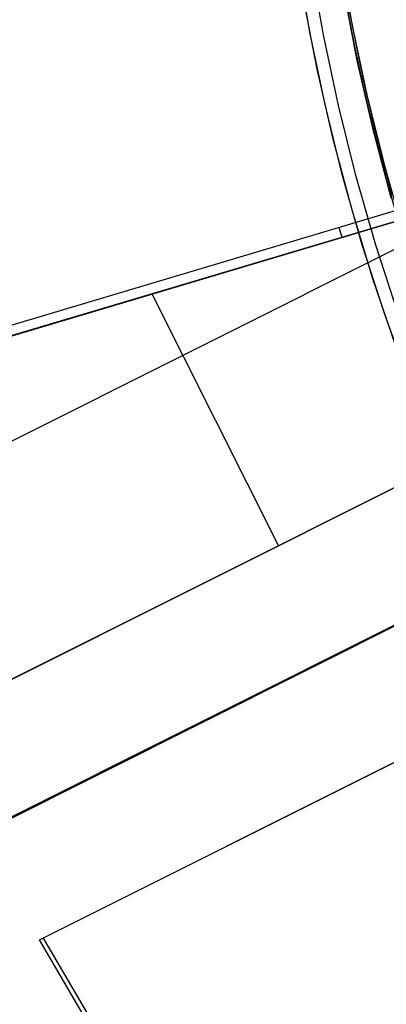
# Model space of a CAD drawing. Header units: millimetres. Extents: x 7986 to 9191, y -11326 to -10283.
# Tile 124 of 256: x 8559.88 to 8564.35, y -10682.48 to -10670.45. Entities that reach past the tile are written whole.
import ezdxf

# ---------------------------------------------------------------- set-up
doc = ezdxf.new("R2010")
doc.units = ezdxf.units.MM
doc.layers.add('BLANCO METALICO', color=7, linetype='Continuous', true_color=0xededed)
doc.layers.add('color', color=7, linetype='Continuous')
doc.layers.add('luz', color=7, linetype='Continuous')

msp = doc.modelspace()

# ---------------------------------------------------------------- linework, layer by layer
at = {"color": 7, "true_color": 0xffffff}
for p, q in [((8563.787, -10669.676, 80.194), (8563.935, -10670.525, 80.194)), ((8563.787, -10669.676, 97.154), (8563.935, -10670.525, 97.154)), ((8563.787, -10669.676, 80.194), (8563.935, -10670.525, 80.194)), ((8563.874, -10670.206, 114.115), (8563.965, -10670.688, 114.115)), ((8563.874, -10670.206, 114.115), (8563.965, -10670.688, 114.115)), ((8563.935, -10670.525, 80.194), (8564.112, -10671.369, 80.194)), ((8563.935, -10670.525, 97.154), (8564.112, -10671.369, 97.154)), ((8563.935, -10670.525, 80.194), (8564.112, -10671.369, 80.194)), ((8563.965, -10670.688, 114.115), (8564.065, -10671.168, 114.115)), ((8563.965, -10670.688, 114.115), (8564.065, -10671.168, 114.115)), ((8564.065, -10671.168, 114.115), (8564.175, -10671.645, 114.115)), ((8564.065, -10671.168, 114.115), (8564.175, -10671.645, 114.115)), ((8564.112, -10671.369, 80.194), (8564.319, -10672.206, 80.194)), ((8564.112, -10671.369, 97.154), (8564.319, -10672.206, 97.154)), ((8564.112, -10671.369, 80.194), (8564.319, -10672.206, 80.194)), ((8564.175, -10671.645, 114.115), (8564.294, -10672.121, 114.115)), ((8564.175, -10671.645, 114.115), (8564.294, -10672.121, 114.115)), ((8564.294, -10672.121, 114.115), (8564.422, -10672.593, 114.115)), ((8564.294, -10672.121, 114.115), (8564.422, -10672.593, 114.115)), ((8564.319, -10672.206, 80.194), (8564.554, -10673.036, 80.194)), ((8564.319, -10672.206, 97.154), (8564.554, -10673.036, 97.154)), ((8564.319, -10672.206, 80.194), (8564.554, -10673.036, 80.194))]:
    msp.add_line(p, q, dxfattribs=at)
at = {"layer": 'BLANCO METALICO'}
for p, q in [((8563.769, -10669.712, 171.559), (8563.92, -10670.57, 171.559)), ((8563.585, -10670.637, 167.412), (8563.432, -10669.767, 167.412)), ((8563.834, -10670.105, 139.965), (8563.997, -10670.953, 139.965)), ((8563.997, -10670.953, 139.665), (8563.834, -10670.105, 139.665)), ((8563.508, -10671.056, 139.165), (8563.342, -10670.191, 139.165)), ((8563.92, -10670.57, 171.559), (8564.101, -10671.421, 171.559)), ((8563.768, -10671.5, 167.412), (8563.585, -10670.637, 167.412)), ((8563.997, -10670.953, 139.965), (8564.189, -10671.794, 139.965)), ((8564.189, -10671.794, 139.665), (8563.997, -10670.953, 139.665)), ((8563.704, -10671.914, 139.165), (8563.508, -10671.056, 139.165)), ((8564.101, -10671.421, 171.559), (8564.311, -10672.266, 171.559)), ((8563.981, -10672.357, 167.412), (8563.768, -10671.5, 167.412)), ((8564.189, -10671.794, 139.965), (8564.41, -10672.628, 139.965)), ((8564.41, -10672.628, 139.665), (8564.189, -10671.794, 139.665)), ((8563.929, -10672.765, 139.165), (8563.704, -10671.914, 139.165)), ((8564.311, -10672.266, 171.559), (8564.55, -10673.103, 171.559)), ((8564.224, -10673.205, 167.412), (8563.981, -10672.357, 167.412)), ((8564.184, -10673.607, 139.165), (8563.929, -10672.765, 139.165)), ((8564.496, -10674.045, 167.412), (8564.224, -10673.205, 167.412)), ((8564.467, -10674.441, 139.165), (8564.184, -10673.607, 139.165))]:
    msp.add_line(p, q, dxfattribs=at)
at = {"layer": 'BLANCO METALICO', "color": 3, "true_color": 0x00ff00}
for p, q in [((8563.421, -10670.626, 141.018), (8563.27, -10669.759, 141.018)), ((8563.421, -10670.626, 138.163), (8563.27, -10669.759, 138.163)), ((8563.603, -10671.488, 141.018), (8563.421, -10670.626, 141.018)), ((8563.603, -10671.488, 138.163), (8563.421, -10670.626, 138.163)), ((8563.813, -10672.343, 141.018), (8563.603, -10671.488, 141.018)), ((8563.813, -10672.343, 138.163), (8563.603, -10671.488, 138.163)), ((8564.053, -10673.189, 141.018), (8563.813, -10672.343, 141.018)), ((8564.053, -10673.189, 138.163), (8563.813, -10672.343, 138.163)), ((8564.323, -10674.028, 141.018), (8564.053, -10673.189, 141.018)), ((8564.323, -10674.028, 138.163), (8564.053, -10673.189, 138.163)), ((8564.621, -10674.856, 141.018), (8564.323, -10674.028, 141.018)), ((8564.621, -10674.856, 138.163), (8564.323, -10674.028, 138.163))]:
    msp.add_line(p, q, dxfattribs=at)
at = {"layer": 'color', "color": 254, "true_color": 0xcad1ee}
for p, q in [((8558.43, -10674.584, 2.259), (8567.578, -10671.853, 2.259)), ((8558.43, -10674.584, 2.259), (8567.578, -10671.853, 2.259)), ((8567.614, -10671.975, 9.495), (8558.341, -10674.742, 9.495)), ((8557.858, -10676.563, 9.659), (8566.081, -10672.442, 9.659)), ((8558.339, -10674.746, 9.659), (8566.079, -10672.436, 9.659)), ((8558.339, -10674.746, 9.659), (8566.079, -10672.436, 9.659)), ((8563.772, -10672.989, 2.259), (8563.809, -10673.113, 9.659)), ((8563.034, -10676.877, 9.659), (8561.494, -10673.804, 9.659)), ((8567.012, -10674.884, 12.659), (8558.775, -10679.012, 12.659)), ((8567.012, -10674.884, 12.659), (8558.775, -10679.012, 12.659)), ((8558.798, -10679, 11.159), (8566.988, -10674.896, 11.159)), ((8558.822, -10678.989, 9.659), (8566.965, -10674.908, 9.659)), ((8558.822, -10678.989, 9.659), (8566.965, -10674.908, 9.659)), ((8535.277, -10692.466, 2.259), (8569.026, -10675.552, 2.259)), ((8557.181, -10681.489, 12.659), (8567.641, -10676.247, 12.659)), ((8562.893, -10676.948, 12.659), (8562.893, -10676.948, 9.659)), ((8560.119, -10681.694, 12.659), (8568.356, -10677.566, 12.659)), ((8560.119, -10681.694, 12.659), (8568.356, -10677.566, 12.659)), ((8560.142, -10681.682, 11.159), (8568.332, -10677.578, 11.159)), ((8568.309, -10677.59, 9.659), (8560.166, -10681.671, 9.659)), ((8568.309, -10677.59, 9.659), (8560.166, -10681.671, 9.659)), ((8564.237, -10679.63, 9.659), (8564.237, -10679.63, 12.659)), ((8560.119, -10681.694, 12.659), (8560.166, -10681.671, 9.659)), ((8560.119, -10681.694, 12.659), (8560.166, -10681.671, 9.659)), ((8560.684, -10682.663, 12.659), (8560.119, -10681.694, 12.659)), ((8560.684, -10682.663, 12.659), (8560.119, -10681.694, 12.659)), ((8560.166, -10681.671, 9.659), (8560.694, -10682.578, 9.659)), ((8560.166, -10681.671, 9.659), (8560.694, -10682.578, 9.659))]:
    msp.add_line(p, q, dxfattribs=at)
at = {"layer": 'luz', "color": 254, "true_color": 0xcad1ee}
for p, q in [((8454.571, -10732.99, -56.991), (8722.355, -10598.633, -56.991)), ((8722.355, -10598.633, -58.491), (8454.571, -10732.99, -58.491))]:
    msp.add_line(p, q, dxfattribs=at)

doc.saveas('drawing.dxf')
